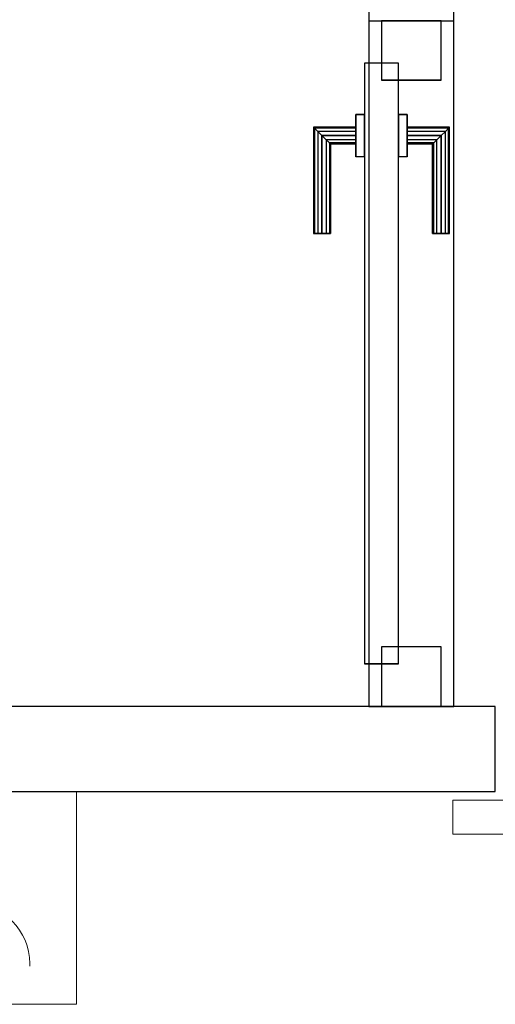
# Model space of a CAD drawing. Header units: metres. Extents: x 391.1 to 430.4, y 12.7 to 28.4.
# Tile 118 of 166: x 408.369 to 408.928, y 25.701 to 26.858. Entities that reach past the tile are written whole.
import ezdxf

# ---------------------------------------------------------------- set-up
doc = ezdxf.new("R2010")
doc.units = ezdxf.units.M
doc.layers.add('01_CARPINTERIA', color=5, linetype='Continuous', lineweight=25, true_color=0x0000ff)
for name, color, linetype, lineweight in [('A-DETL-____-MBND', 7, 'Continuous', 18), ('A-GENM-____-OTLN', 7, 'Continuous', 18), ('A-WALL-____-MCUT', 7, 'Continuous', 25), ('A-WALL-____-OTLN', 7, 'Continuous', 25)]:
    doc.layers.add(name, color=color, linetype=linetype, lineweight=lineweight)

# ---------------------------------------------------------------- blocks, each defined once
blk = doc.blocks.new('Family - Envans PB-155615-02_ELEC_P0')
at = {"layer": 'A-WALL-____-MCUT', "color": 253, "true_color": 0xaaaaaa}
for p, q in [((1.6715, 0.1), (0, 0.1)), ((1.6715, 0), (1.6715, 0.1)), ((0, 0), (1.6715, 0))]:
    blk.add_line(p, q, dxfattribs=at)
at = {"layer": 'A-WALL-____-OTLN', "color": 253, "true_color": 0xaaaaaa}
for p, q in [((1.6715, 0.1), (0, 0.1)), ((1.6715, 0), (1.6715, 0.1)), ((0, 0), (1.6715, 0))]:
    blk.add_line(p, q, dxfattribs=at)
at = {"layer": 'A-WALL-____-OTLN', "color": 253, "lineweight": 18, "true_color": 0xaaaaaa}
blk.add_line((0, 0), (1.6715, 0), dxfattribs=at)
blk = doc.blocks.new('Family - LONDR55-XX_ZZ-ARQ-CAA-M3D-Londres55-155870-02_ELEC_P0')
at = {"layer": 'A-GENM-____-OTLN', "color": 253, "true_color": 0xaaaaaa}
for p, q in [((0.0575, 0.178), (0.052, 0.1725)), ((0.0575, 0.178), (0.052, 0.1725)), ((0.065, 0.18), (0.0575, 0.178)), ((0.065, 0.18), (0.0575, 0.178)), ((0.0575, 0.11), (0.0575, 0.178)), ((0.0725, 0.178), (0.065, 0.18)), ((0.0725, 0.178), (0.065, 0.18)), ((0.065, 0.11), (0.065, 0.18)), ((0.078, 0.1725), (0.0725, 0.178)), ((0.078, 0.1725), (0.0725, 0.178)), ((0.0725, 0.11), (0.0725, 0.178)), ((0.052, 0.1725), (0.05, 0.165)), ((0.052, 0.1725), (0.05, 0.165)), ((0.05, 0.165), (0.052, 0.1575)), ((0.05, 0.11), (0.05, 0.165)), ((0.05, 0.165), (0.052, 0.1575)), ((0.052, 0.11), (0.052, 0.1725)), ((0.08, 0.165), (0.078, 0.1725)), ((0.08, 0.165), (0.078, 0.1725)), ((0.078, 0.11), (0.078, 0.1725)), ((0.078, 0.1575), (0.08, 0.165)), ((0.078, 0.1575), (0.08, 0.165)), ((0.08, 0.165), (0.08, 0.11)), ((0.052, 0.1575), (0.0575, 0.152)), ((0.052, 0.11), (0.052, 0.1575)), ((0.052, 0.1575), (0.0575, 0.152)), ((0.0575, 0.152), (0.065, 0.15)), ((0.0575, 0.11), (0.0575, 0.152)), ((0.0575, 0.152), (0.065, 0.15)), ((0.065, 0.15), (0.0725, 0.152)), ((0.065, 0.15), (0.0725, 0.152)), ((0.0725, 0.152), (0.078, 0.1575)), ((0.0725, 0.152), (0.078, 0.1575)), ((0.0725, 0.11), (0.0725, 0.152)), ((0.078, 0.11), (0.078, 0.1575)), ((0.065, 0.11), (0.065, 0.15)), ((0.95, 0.11), (0, 0.11)), ((0, 0.11), (0, 0.07)), ((0.95, 0.11), (0, 0.11)), ((0, 0.11), (0, 0.07)), ((0.052, 0.11), (0.05, 0.11)), ((0.05, 0.11), (0.052, 0.11)), ((0.0575, 0.11), (0.052, 0.11)), ((0.052, 0.11), (0.0575, 0.11)), ((0.065, 0.11), (0.0575, 0.11)), ((0.0575, 0.11), (0.065, 0.11)), ((0.0725, 0.11), (0.065, 0.11)), ((0.065, 0.11), (0.0725, 0.11)), ((0.078, 0.11), (0.0725, 0.11)), ((0.0725, 0.11), (0.078, 0.11)), ((0.078, 0.11), (0.08, 0.11)), ((0.08, 0.11), (0.078, 0.11)), ((0.95, 0.07), (0.95, 0.11)), ((0.95, 0.11), (0.95, 0.07)), ((0, 0.07), (0.95, 0.07)), ((0, 0.07), (0.95, 0.07)), ((0.05, 0.015), (0.05, 0.07)), ((0.052, 0.07), (0.05, 0.07)), ((0.05, 0.07), (0.052, 0.07)), ((0.052, 0.0075), (0.052, 0.07)), ((0.052, 0.0225), (0.052, 0.07)), ((0.0575, 0.07), (0.052, 0.07)), ((0.052, 0.07), (0.0575, 0.07)), ((0.0575, 0.002), (0.0575, 0.07)), ((0.0575, 0.028), (0.0575, 0.07)), ((0.065, 0.07), (0.0575, 0.07)), ((0.0575, 0.07), (0.065, 0.07)), ((0.065, 0), (0.065, 0.07)), ((0.065, 0.03), (0.065, 0.07)), ((0.0725, 0.07), (0.065, 0.07)), ((0.065, 0.07), (0.0725, 0.07)), ((0.0725, 0.002), (0.0725, 0.07)), ((0.0725, 0.028), (0.0725, 0.07)), ((0.078, 0.07), (0.0725, 0.07)), ((0.0725, 0.07), (0.078, 0.07)), ((0.078, 0.0075), (0.078, 0.07)), ((0.078, 0.0225), (0.078, 0.07)), ((0.078, 0.07), (0.08, 0.07)), ((0.08, 0.07), (0.078, 0.07)), ((0.08, 0.07), (0.08, 0.015)), ((0.0575, 0.028), (0.052, 0.0225)), ((0.0575, 0.028), (0.052, 0.0225)), ((0.065, 0.03), (0.0575, 0.028)), ((0.065, 0.03), (0.0575, 0.028)), ((0.0725, 0.028), (0.065, 0.03)), ((0.0725, 0.028), (0.065, 0.03)), ((0.078, 0.0225), (0.0725, 0.028)), ((0.078, 0.0225), (0.0725, 0.028)), ((0.052, 0.0225), (0.05, 0.015)), ((0.052, 0.0225), (0.05, 0.015)), ((0.05, 0.015), (0.052, 0.0075)), ((0.05, 0.015), (0.052, 0.0075)), ((0.08, 0.015), (0.078, 0.0225)), ((0.08, 0.015), (0.078, 0.0225)), ((0.078, 0.0075), (0.08, 0.015)), ((0.078, 0.0075), (0.08, 0.015)), ((0.052, 0.0075), (0.0575, 0.002)), ((0.052, 0.0075), (0.0575, 0.002)), ((0.0575, 0.002), (0.065, 0)), ((0.0575, 0.002), (0.065, 0)), ((0.065, 0), (0.0725, 0.002)), ((0.065, 0), (0.0725, 0.002)), ((0.0725, 0.002), (0.078, 0.0075)), ((0.0725, 0.002), (0.078, 0.0075))]:
    blk.add_line(p, q, dxfattribs=at)
blk = doc.blocks.new('Family - Porta PB-155871-02_ELEC_P0')
blk.add_blockref('Family - LONDR55-XX_ZZ-ARQ-CAA-M3D-Londres55-155870-02_ELEC_P0', (0, 0))
blk = doc.blocks.new('Family - LONDR55-XX_ZZ-ARQ-CAA-M3D-Londres55-155916-02_ELEC_P0')
at = {"layer": '01_CARPINTERIA', "color": 161, "true_color": 0xaaaaff}
for p, q in [((0.5561, 0.1487), (0.5561, 0.15)), ((0.5561, 0.15), (0.5561, 0.1487)), ((0.6811, 0.15), (0.5561, 0.15)), ((0.5561, 0.145), (0.5561, 0.1487)), ((0.5561, 0.1487), (0.5561, 0.145)), ((0.6798, 0.1487), (0.5561, 0.1487)), ((0.6798, 0.1487), (0.5561, 0.1487)), ((0.5561, 0.14), (0.5561, 0.145)), ((0.5561, 0.145), (0.5561, 0.14)), ((0.6761, 0.145), (0.5561, 0.145)), ((0.6761, 0.145), (0.5561, 0.145)), ((0.5561, 0.135), (0.5561, 0.14)), ((0.5561, 0.14), (0.5561, 0.135)), ((0.5561, 0.14), (0.6711, 0.14)), ((0.6711, 0.14), (0.5561, 0.14)), ((0.6661, 0.135), (0.6711, 0.14)), ((0.6711, 0.14), (0.6661, 0.135)), ((0.6761, 0.145), (0.6711, 0.14)), ((0.6711, 0.14), (0.6761, 0.145)), ((0.6711, 0.14), (0.6711, 0.1)), ((0.6711, 0.1), (0.6711, 0.14)), ((0.6798, 0.1487), (0.6761, 0.145)), ((0.6761, 0.145), (0.6798, 0.1487)), ((0.6761, 0.1), (0.6761, 0.145)), ((0.6761, 0.1), (0.6761, 0.145)), ((0.6811, 0.15), (0.6798, 0.1487)), ((0.6798, 0.1487), (0.6811, 0.15)), ((0.6798, 0.1), (0.6798, 0.1487)), ((0.6798, 0.1), (0.6798, 0.1487)), ((0.6811, 0.1), (0.6811, 0.15)), ((0.5561, 0.135), (0.5561, 0.1313)), ((0.5561, 0.1313), (0.5561, 0.135)), ((0.6661, 0.135), (0.5561, 0.135)), ((0.6661, 0.135), (0.5561, 0.135)), ((0.5561, 0.1313), (0.5561, 0.13)), ((0.5561, 0.13), (0.5561, 0.1313)), ((0.6625, 0.1313), (0.5561, 0.1313)), ((0.6625, 0.1313), (0.5561, 0.1313)), ((0.6611, 0.13), (0.5561, 0.13)), ((0.6611, 0.13), (0.6625, 0.1313)), ((0.6625, 0.1313), (0.6611, 0.13)), ((0.6611, 0.1), (0.6611, 0.13)), ((0.6625, 0.1313), (0.6661, 0.135)), ((0.6661, 0.135), (0.6625, 0.1313)), ((0.6625, 0.1), (0.6625, 0.1313)), ((0.6625, 0.1), (0.6625, 0.1313)), ((0.6661, 0.1), (0.6661, 0.135)), ((0.6661, 0.1), (0.6661, 0.135)), ((0.6961, 0.1), (0.6461, 0.1)), ((0.6461, 0.1), (0.6961, 0.1)), ((0.6461, 0.09), (0.6461, 0.1)), ((0.6461, 0.09), (0.6461, 0.1)), ((0.6625, 0.1), (0.6611, 0.1)), ((0.6611, 0.1), (0.6625, 0.1)), ((0.6661, 0.1), (0.6625, 0.1)), ((0.6625, 0.1), (0.6661, 0.1)), ((0.6711, 0.1), (0.6661, 0.1)), ((0.6661, 0.1), (0.6711, 0.1)), ((0.6761, 0.1), (0.6711, 0.1)), ((0.6711, 0.1), (0.6761, 0.1)), ((0.6761, 0.1), (0.6798, 0.1)), ((0.6798, 0.1), (0.6761, 0.1)), ((0.6798, 0.1), (0.6811, 0.1)), ((0.6811, 0.1), (0.6798, 0.1)), ((0.6961, 0.09), (0.6961, 0.1)), ((0.6961, 0.1), (0.6961, 0.09)), ((0.7561, 0.09), (0.05, 0.09)), ((0.05, 0.09), (0.05, 0.05)), ((0.7561, 0.09), (0.05, 0.09)), ((0.05, 0.05), (0.05, 0.09)), ((0.6961, 0.09), (0.6461, 0.09)), ((0.6461, 0.09), (0.6961, 0.09)), ((0.7561, 0.05), (0.7561, 0.09)), ((0.7561, 0.05), (0.7561, 0.09)), ((0.07, 0.07), (0, 0.07)), ((0, 0.07), (0, 0)), ((0.07, 0.07), (0, 0.07)), ((0, 0), (0, 0.07)), ((0.07, 0), (0.07, 0.07)), ((0.07, 0), (0.07, 0.07)), ((0.8061, 0.07), (0.7361, 0.07)), ((0.7361, 0.07), (0.7361, 0)), ((0.8061, 0.07), (0.7361, 0.07)), ((0.7361, 0), (0.7361, 0.07)), ((0.8061, 0), (0.8061, 0.07)), ((0.8061, 0), (0.8061, 0.07)), ((0.05, 0.05), (0.7561, 0.05)), ((0.05, 0.05), (0.7561, 0.05)), ((0.6461, 0.05), (0.6961, 0.05)), ((0.6961, 0.05), (0.6461, 0.05)), ((0.6461, 0.04), (0.6461, 0.05)), ((0.6461, 0.04), (0.6461, 0.05)), ((0.6961, 0.04), (0.6961, 0.05)), ((0.6961, 0.05), (0.6961, 0.04)), ((0.6461, 0.04), (0.6961, 0.04)), ((0.6961, 0.04), (0.6461, 0.04)), ((0.6625, 0.04), (0.6611, 0.04)), ((0.6611, 0.04), (0.6625, 0.04)), ((0.6611, 0.01), (0.6611, 0.04)), ((0.6661, 0.04), (0.6625, 0.04)), ((0.6625, 0.04), (0.6661, 0.04)), ((0.6625, 0.0087), (0.6625, 0.04)), ((0.6625, 0.0087), (0.6625, 0.04)), ((0.6661, 0.04), (0.6711, 0.04)), ((0.6711, 0.04), (0.6661, 0.04)), ((0.6661, 0.005), (0.6661, 0.04)), ((0.6661, 0.005), (0.6661, 0.04)), ((0.6711, 0.04), (0.6761, 0.04)), ((0.6761, 0.04), (0.6711, 0.04)), ((0.6711, 0.04), (0.6711, 0)), ((0.6711, 0), (0.6711, 0.04)), ((0.6761, 0.04), (0.6798, 0.04)), ((0.6798, 0.04), (0.6761, 0.04)), ((0.6761, -0.005), (0.6761, 0.04)), ((0.6761, -0.005), (0.6761, 0.04)), ((0.6798, 0.04), (0.6811, 0.04)), ((0.6811, 0.04), (0.6798, 0.04)), ((0.6798, -0.0087), (0.6798, 0.04)), ((0.6798, -0.0087), (0.6798, 0.04)), ((0.6811, -0.01), (0.6811, 0.04)), ((0, 0), (0.07, 0)), ((0, 0), (0.07, 0)), ((0.5561, 0.0087), (0.5561, 0.01)), ((0.5561, 0.01), (0.5561, 0.0087)), ((0.5561, 0.01), (0.6611, 0.01)), ((0.5561, 0.005), (0.5561, 0.0087)), ((0.5561, 0.0087), (0.5561, 0.005)), ((0.5561, 0.0087), (0.6625, 0.0087)), ((0.5561, 0.0087), (0.6625, 0.0087)), ((0.5561, 0), (0.5561, 0.005)), ((0.5561, 0.005), (0.5561, 0)), ((0.5561, 0.005), (0.6661, 0.005)), ((0.5561, 0.005), (0.6661, 0.005)), ((0.5561, -0.005), (0.5561, 0)), ((0.5561, 0), (0.5561, -0.005)), ((0.6711, 0), (0.5561, 0)), ((0.5561, 0), (0.6711, 0)), ((0.6625, 0.0087), (0.6611, 0.01)), ((0.6611, 0.01), (0.6625, 0.0087)), ((0.6661, 0.005), (0.6625, 0.0087)), ((0.6625, 0.0087), (0.6661, 0.005)), ((0.6711, 0), (0.6661, 0.005)), ((0.6661, 0.005), (0.6711, 0)), ((0.6761, -0.005), (0.6711, 0)), ((0.7361, 0), (0.8061, 0)), ((0.7361, 0), (0.8061, 0)), ((0.5561, -0.005), (0.5561, -0.0087)), ((0.5561, -0.0087), (0.5561, -0.005)), ((0.5561, -0.005), (0.6761, -0.005)), ((0.5561, -0.005), (0.6761, -0.005)), ((0.5561, -0.0087), (0.5561, -0.01)), ((0.5561, -0.01), (0.5561, -0.0087)), ((0.5561, -0.0087), (0.6798, -0.0087)), ((0.5561, -0.0087), (0.6798, -0.0087)), ((0.5561, -0.01), (0.6811, -0.01)), ((0.6711, 0), (0.6761, -0.005)), ((0.6761, -0.005), (0.6798, -0.0087)), ((0.6798, -0.0087), (0.6761, -0.005)), ((0.6798, -0.0087), (0.6811, -0.01)), ((0.6811, -0.01), (0.6798, -0.0087))]:
    blk.add_line(p, q, dxfattribs=at)
blk = doc.blocks.new('Family - Porta PB-155917-02_ELEC_P0')
blk.add_blockref('Family - LONDR55-XX_ZZ-ARQ-CAA-M3D-Londres55-155916-02_ELEC_P0', (0, 0))
blk = doc.blocks.new('Family - Envans PB-155991-02_ELEC_P0')
at = {"layer": 'A-WALL-____-MCUT', "color": 253, "true_color": 0xaaaaaa}
for p, q in [((0.8061, 0.1), (0.8061, 0)), ((0.91, 0.1), (0.8061, 0.1)), ((0.8061, 0), (0.91, 0))]:
    blk.add_line(p, q, dxfattribs=at)
at = {"layer": 'A-WALL-____-OTLN', "color": 253, "true_color": 0xaaaaaa}
for p, q in [((1.61, 0.1), (0, 0.1)), ((0.8061, 0.1), (0, 0.1)), ((0, 0.1), (0, 0)), ((0, 0.1), (0, 0)), ((0.8061, 0.1), (0.8061, 0)), ((0, 0), (1.61, 0)), ((0, 0), (0.8061, 0))]:
    blk.add_line(p, q, dxfattribs=at)
at = {"layer": 'A-WALL-____-OTLN', "color": 253, "lineweight": 18, "true_color": 0xaaaaaa}
blk.add_line((0, 0), (1.61, 0), dxfattribs=at)
blk = doc.blocks.new('Family - Vano de puerta PB-155995-02_ELEC_P0')
at = {"layer": 'A-GENM-____-OTLN', "color": 253, "true_color": 0xaaaaaa}
for p, q in [((408.8793, 26.8569), (408.7793, 26.8569)), ((408.7793, 26.8569), (408.7793, 26.0508)), ((408.8793, 26.8569), (408.7793, 26.8569)), ((408.7793, 26.0508), (408.7793, 26.8569)), ((408.8793, 26.0508), (408.8793, 26.8569)), ((408.8793, 26.8569), (408.8793, 26.0508)), ((408.7793, 26.0508), (408.8793, 26.0508)), ((408.8793, 26.0508), (408.7793, 26.0508))]:
    blk.add_line(p, q, dxfattribs=at)
blk = doc.blocks.new('LONDR55-XX_ZZ-ARQ-CAA-M3D-Londres55_ifc-1-02_ELEC_P0')
at = {"layer": '01_CARPINTERIA', "color": 253, "lineweight": 18, "true_color": 0xaaaaaa, "rotation": 90}
blk.add_blockref('Family - Porta PB-155917-02_ELEC_P0', (408.8643, 26.0508), dxfattribs=at)
at = {"layer": 'A-GENM-____-OTLN', "color": 253, "lineweight": 18, "true_color": 0xaaaaaa}
blk.add_blockref('Family - Vano de puerta PB-155995-02_ELEC_P0', (0, 0), dxfattribs=at)
at = {"layer": 'A-GENM-____-OTLN', "color": 253, "lineweight": 18, "true_color": 0xaaaaaa, "rotation": 180}
blk.add_blockref('Family - Porta PB-155871-02_ELEC_P0', (409.828, 26.0108), dxfattribs=at)
at = {"layer": 'A-WALL-____-OTLN', "color": 253, "lineweight": 18, "true_color": 0xaaaaaa, "rotation": 90}
blk.add_blockref('Family - Envans PB-155991-02_ELEC_P0', (408.8793, 26.0508), dxfattribs=at)
at = {"layer": 'A-WALL-____-OTLN', "color": 253, "lineweight": 18, "true_color": 0xaaaaaa}
blk.add_blockref('Family - Envans PB-155615-02_ELEC_P0', (407.2564, 25.9508), dxfattribs=at)
blk = doc.blocks.new('ZYR_05_02_02 Presa Doble - 01 Toma Doble-887740-02_ELEC_P0')
at = {"layer": 'A-DETL-____-MBND', "color": 180, "true_color": 0x3c0aff}
for p, q in [((-0.162, 0), (0.338, 0)), ((-0.162, -0.25), (-0.162, 0)), ((0.088, 0), (0.088, -0.25)), ((0.338, 0), (0.338, -0.25)), ((0.213, -0.045), (0.213, -0.132)), ((0.013, -0.0948), (-0.087, -0.205)), ((-0.087, -0.205), (0.0129, -0.205)), ((0.143, -0.205), (0.143, -0.202)), ((0.283, -0.205), (0.283, -0.202)), ((0.338, -0.25), (-0.162, -0.25))]:
    blk.add_line(p, q, dxfattribs=at)
for centre, radius, start in [((-0.037, -0.095), 0.05, 0.1854), ((0.213, -0.202), 0.07, 360)]:
    blk.add_arc(centre, radius, start, 180, dxfattribs=at)

msp = doc.modelspace()

# ---------------------------------------------------------------- block references
at = {"lineweight": 5}
msp.add_blockref('LONDR55-XX_ZZ-ARQ-CAA-M3D-Londres55_ifc-1-02_ELEC_P0', (0, 0), dxfattribs=at)
at = {"layer": 'A-DETL-____-MBND', "color": 180, "true_color": 0x3c0aff}
msp.add_blockref('ZYR_05_02_02 Presa Doble - 01 Toma Doble-887740-02_ELEC_P0', (408.0981, 25.9508), dxfattribs=at)

doc.saveas('drawing.dxf')
